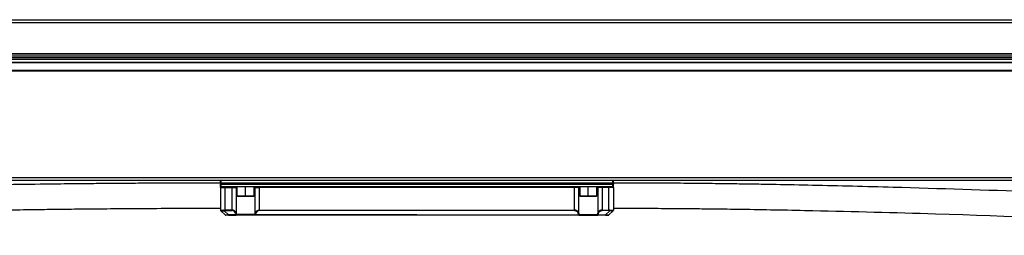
# Model space of a CAD drawing. Header units: millimetres. Extents: x -417 to 2302, y 446 to 879.
# Tile 25 of 31: x 1675 to 1989, y 630 to 699. Entities that reach past the tile are written whole.
import ezdxf

# ---------------------------------------------------------------- set-up
doc = ezdxf.new("R2010")
doc.units = ezdxf.units.MM

# ---------------------------------------------------------------- blocks, each defined once
blk = doc.blocks.new('Drawing View6')
at = {"color": 7, "linetype": 'Continuous', "lineweight": 25}
for p, q in [((-906, 60.65), (84, 60.65)), ((84, 59.65), (-906, 59.65)), ((-911, 49.15), (89, 49.15)), ((89, 48.55), (-911, 48.55)), ((-911, 48.05), (89, 48.05)), ((-906, 49.85), (84, 49.85)), ((84, 49.65), (-906, 49.65)), ((-906, 47.15), (84, 47.15)), ((84, 46.95), (-906, 46.95)), ((84, 44.45), (-906, 44.45)), ((84, 44.25), (-906, 44.25)), ((-910.8, 10.45), (88.8, 10.45)), ((88.8, 9.45), (-910.8, 9.45)), ((-473.3, 8.65), (-473.3, 9.45)), ((-348.7, 8.65), (-348.7, 9.45)), ((-473.5, 8.65), (-473.5, 9.25)), ((-473.5, 8.65), (-473.3, 8.65)), ((-473.5, 8.65), (-473.5, 8.25)), ((-473.3, 8.25), (-473.5, 8.25)), ((-473.5, 7.65), (-473.5, 8.25)), ((-473.5, 7.61), (-473.44, 7.26)), ((-473.5, 7.25), (-473.5, 7.41)), ((-473.5, 7.25), (-472, 7.25)), ((-473.5, 7.25), (-473.5, 0.03)), ((-473.4, 7.35), (-473.3, 7.45)), ((-348.7, 8.65), (-473.3, 8.65)), ((-473.3, 8.25), (-473.3, 8.65)), ((-473.3, 7.45), (-473.3, 8.25)), ((-473.3, 8.25), (-348.7, 8.25)), ((-466.75, 7.45), (-473.3, 7.45)), ((-472, 7.25), (-469.93, 7.25)), ((-472, 0.03), (-472, 7.25)), ((-469.93, 7.45), (-469.93, 7.25)), ((-469.93, 7.25), (-468.48, 7.25)), ((-469.93, 7.25), (-469.93, 0.03)), ((-468.48, 7.25), (-468.48, -0.92)), ((-468.48, 7.25), (-468.25, 7.25)), ((-468.25, 7.45), (-468.25, 4.55)), ((-465.5, 7.45), (-466.75, 7.45)), ((-465.5, 4.55), (-465.5, 7.45)), ((-464.25, 7.45), (-465.5, 7.45)), ((-357.75, 7.45), (-464.25, 7.45)), ((-462.75, 4.55), (-462.75, 7.45)), ((-462.75, 7.25), (-462.52, 7.25)), ((-462.52, 7.25), (-461.07, 7.25)), ((-462.52, -0.92), (-462.52, 7.25)), ((-360.93, 7.25), (-461.07, 7.25)), ((-461.07, 0.03), (-461.07, 7.25)), ((-359.48, 7.25), (-360.93, 7.25)), ((-360.93, 0.03), (-360.93, 7.25)), ((-359.48, -0.92), (-359.48, 7.25)), ((-359.25, 7.25), (-359.48, 7.25)), ((-359.25, 7.45), (-359.25, 4.55)), ((-356.5, 7.45), (-357.75, 7.45)), ((-356.5, 4.55), (-356.5, 7.45)), ((-355.25, 7.45), (-356.5, 7.45)), ((-348.7, 7.45), (-355.25, 7.45)), ((-353.75, 4.55), (-353.75, 7.45)), ((-353.52, 7.25), (-353.75, 7.25)), ((-352.07, 7.25), (-353.52, 7.25)), ((-353.52, 7.25), (-353.52, -0.92)), ((-352.07, 7.45), (-352.07, 7.25)), ((-350, 7.25), (-352.07, 7.25)), ((-352.07, 7.25), (-352.07, 0.03)), ((-348.5, 7.25), (-350, 7.25)), ((-350, 0.03), (-350, 7.25)), ((-348.7, 8.25), (-348.7, 8.65)), ((-348.5, 8.65), (-348.7, 8.65)), ((-348.7, 7.45), (-348.7, 8.25)), ((-348.7, 8.25), (-348.5, 8.25)), ((-348.61, 7.36), (-348.7, 7.45)), ((-348.56, 7.26), (-348.5, 7.61)), ((-348.5, 8.65), (-348.5, 9.25)), ((-348.5, 8.65), (-348.5, 8.25)), ((-348.5, 7.65), (-348.5, 8.25)), ((-348.5, 7.25), (-348.5, 7.41)), ((-348.5, 7.25), (-348.5, 0.03)), ((-468.25, 4.55), (-468.15, 4.45)), ((-468.25, 4.55), (-465.5, 4.55)), ((-468.15, 4.45), (-465.5, 4.45)), ((-465.5, 4.55), (-465.5, 4.45)), ((-465.5, 4.55), (-462.75, 4.55)), ((-465.5, 4.45), (-462.85, 4.45)), ((-462.85, 4.45), (-462.75, 4.55)), ((-359.25, 4.55), (-359.15, 4.45)), ((-359.25, 4.55), (-356.5, 4.55)), ((-359.15, 4.45), (-356.5, 4.45)), ((-356.5, 4.55), (-356.5, 4.45)), ((-356.5, 4.55), (-353.75, 4.55)), ((-356.5, 4.45), (-353.85, 4.45)), ((-353.85, 4.45), (-353.75, 4.55)), ((-473.5, 0.03), (-473.49, 0.02)), ((-473.49, 0.02), (-473.45, -0.01)), ((-469.93, 0.03), (-472, 0.03)), ((-469.93, 0.03), (-469.93, -0.11)), ((-461.07, -0.11), (-461.07, 0.03)), ((-461.07, 0.03), (-360.93, 0.03)), ((-360.93, -0.11), (-360.93, 0.03)), ((-352.07, 0.03), (-352.07, -0.11)), ((-352.07, 0.03), (-350, 0.03)), ((-348.51, 0.02), (-348.55, -0.01)), ((-348.5, 0.03), (-348.51, 0.02)), ((-473.48, -0.02), (-473.47, -0.08)), ((-473.46, -0.09), (-473.42, -0.13)), ((-472.06, -1.49), (-473.4, -0.15)), ((-472.34, -0.15), (-471, -1.49)), ((-472.04, -1.49), (-471.98, -1.54)), ((-472, -0.11), (-469.93, -0.11)), ((-468.52, -1.49), (-471, -1.49)), ((-471, -1.55), (-471, -1.49)), ((-471, -1.55), (-468.52, -1.55)), ((-462.48, -1.55), (-468.52, -1.55)), ((-462.66, -1.35), (-468.34, -1.35)), ((-411, -1.49), (-462.48, -1.49)), ((-462.48, -1.55), (-462.48, -1.49)), ((-359.52, -1.55), (-462.48, -1.55)), ((-360.93, -0.11), (-461.07, -0.11)), ((-411, -1.49), (-359.52, -1.49)), ((-359.52, -1.55), (-359.52, -1.49)), ((-359.52, -1.55), (-353.48, -1.55)), ((-359.34, -1.35), (-353.66, -1.35)), ((-353.48, -1.49), (-351, -1.49)), ((-351, -1.55), (-353.48, -1.55)), ((-350, -0.11), (-352.07, -0.11)), ((-349.66, -0.15), (-351, -1.49)), ((-351, -1.55), (-351, -1.49)), ((-350.02, -1.54), (-349.96, -1.49)), ((-349.94, -1.49), (-348.6, -0.15)), ((-348.58, -0.13), (-348.54, -0.09)), ((-348.58, -0.13), (-348.58, -0.13)), ((-348.53, -0.08), (-348.52, -0.02))]:
    blk.add_line(p, q, dxfattribs=at)
at = {"color": 7, "linetype": 'Continuous', "lineweight": 25, "flags": 128}
for points in [[(-472, 7.25), (-472, 7.29), (-472, 7.32), (-472, 7.36), (-472, 7.39), (-472, 7.41), (-472, 7.43), (-472, 7.44), (-472, 7.45)], [(-461.07, 7.25), (-461.07, 7.29), (-461.07, 7.32), (-461.07, 7.36), (-461.07, 7.39), (-461.07, 7.41), (-461.07, 7.43), (-461.07, 7.44), (-461.07, 7.45)], [(-360.93, 7.25), (-360.93, 7.29), (-360.93, 7.32), (-360.93, 7.36), (-360.93, 7.39), (-360.93, 7.41), (-360.93, 7.43), (-360.93, 7.44), (-360.93, 7.45)], [(-350, 7.25), (-350, 7.29), (-350, 7.32), (-350, 7.36), (-350, 7.39), (-350, 7.41), (-350, 7.43), (-350, 7.44), (-350, 7.45)], [(-472, -0.11), (-472, -0.1), (-472, -0.08), (-472, -0.06), (-472, -0.05), (-472, -0.03), (-472, -0.01), (-472, 0.01), (-472, 0.03)], [(-350, -0.11), (-350, -0.1), (-350, -0.08), (-350, -0.06), (-350, -0.05), (-350, -0.03), (-350, -0.01), (-350, 0.01), (-350, 0.03)], [(-468.52, -1.49), (-468.52, -1.51), (-468.52, -1.52), (-468.52, -1.53), (-468.52, -1.54), (-468.52, -1.54), (-468.52, -1.55), (-468.52, -1.55), (-468.52, -1.55)], [(-353.48, -1.49), (-353.48, -1.51), (-353.48, -1.52), (-353.48, -1.53), (-353.48, -1.54), (-353.48, -1.54), (-353.48, -1.55), (-353.48, -1.55), (-353.48, -1.55)]]:
    blk.add_lwpolyline(points, dxfattribs=at)
at = {"color": 7, "linetype": 'Continuous', "lineweight": 25}
for centre, radius, start, end in [((-473.3, 9.25), 0.2, 90, 180), ((-348.7, 9.25), 0.2, 0, 90), ((-473.3, 7.65), 0.2, 180, 270), ((-468.29, 7.25), 0.196, 91.1195, 181.0776), ((-462.71, 7.25), 0.196, 358.9225, 88.8804), ((-359.29, 7.25), 0.196, 91.1196, 181.0775), ((-353.71, 7.25), 0.196, 358.9224, 88.8805), ((-348.7, 7.65), 0.2, 270, 360), ((-473.3, 0.03), 0.2, 180, 225), ((-348.7, 0.03), 0.2, 315, 0), ((-471.92, -1.35), 0.2, 225.0023, 270), ((-468.56, -1.24), 0.253, 280.4845, 334.9194), ((-468.53, -1.36), 0.192, 272.661, 2.434), ((-462.47, -1.36), 0.192, 177.566, 267.3391), ((-359.53, -1.36), 0.192, 272.6609, 2.434), ((-353.44, -1.24), 0.253, 205.0806, 259.5155), ((-353.47, -1.36), 0.192, 177.566, 267.339), ((-350.08, -1.35), 0.2, 270, 314.9977)]:
    blk.add_arc(centre, radius, start, end, dxfattribs=at)
for points, knots in [([(-473.5, 8.64), (-476.68, 8.64), (-482.77, 8.63), (-491.49, 8.6), (-499.41, 8.56), (-506.51, 8.51), (-512.81, 8.45), (-518.29, 8.4), (-523.09, 8.35), (-530.58, 8.26), (-541.17, 8.12), (-567.09, 7.7), (-618.38, 6.62), (-684.04, 4.74), (-751.97, 2.77), (-794.21, 1.7), (-821.6, 1.12), (-833.96, 0.88), (-845.82, 0.68), (-855.01, 0.54), (-862.07, 0.44), (-867.66, 0.36), (-874.31, 0.28), (-882.03, 0.2), (-890.83, 0.12), (-900.7, 0.06), (-911.31, 0.01), (-918.63, 0), (-922.3, 0)], [0, 0, 0, 0, 0.021245, 0.040684, 0.058319, 0.074147, 0.088169, 0.100383, 0.11079, 0.120219, 0.150448, 0.181558, 0.293475, 0.493328, 0.620508, 0.747688, 0.775667, 0.803619, 0.830281, 0.85497, 0.865044, 0.877469, 0.892288, 0.909497, 0.929098, 0.951088, 0.975465, 1, 1, 1, 1]), ([(0, 0), (-2.5, 0), (-7.55, 0.01), (-14.86, 0.05), (-21.66, 0.1), (-27.63, 0.16), (-32.79, 0.22), (-37.21, 0.28), (-43.42, 0.37), (-51.79, 0.51), (-71.88, 0.92), (-111.66, 2.01), (-162.57, 3.9), (-215.25, 5.88), (-249.09, 6.99), (-272.41, 7.61), (-284.83, 7.9), (-294.3, 8.1), (-301.28, 8.22), (-306.49, 8.31), (-312.79, 8.4), (-320.17, 8.49), (-328.63, 8.57), (-338.2, 8.63), (-344.94, 8.64), (-348.5, 8.64)], [0, 0, 0, 0, 0.021533, 0.043404, 0.062902, 0.080041, 0.094833, 0.107286, 0.118098, 0.148254, 0.179302, 0.291078, 0.49068, 0.6177, 0.744719, 0.781977, 0.81846, 0.85162, 0.863511, 0.878475, 0.896529, 0.917687, 0.941969, 0.969398, 1, 1, 1, 1]), ([(-922.3, -8), (-919.45, -8), (-913.7, -7.99), (-905.31, -7.96), (-897.39, -7.92), (-890.28, -7.87), (-883.99, -7.82), (-878.5, -7.76), (-873.71, -7.71), (-866.22, -7.62), (-855.63, -7.48), (-829.71, -7.07), (-778.41, -5.98), (-712.76, -4.1), (-644.82, -2.14), (-602.58, -1.06), (-575.19, -0.49), (-562.83, -0.25), (-550.97, -0.04), (-541.78, 0.1), (-534.72, 0.2), (-529.14, 0.28), (-522.49, 0.36), (-514.76, 0.44), (-505.97, 0.51), (-496.1, 0.58), (-485.16, 0.63), (-477.5, 0.64), (-473.5, 0.64)], [0, 0, 0, 0, 0.019018, 0.03846, 0.056096, 0.071926, 0.08595, 0.098168, 0.108578, 0.118008, 0.148236, 0.179345, 0.291263, 0.491118, 0.618298, 0.745478, 0.773458, 0.80141, 0.828075, 0.852767, 0.862836, 0.875257, 0.890072, 0.907278, 0.926876, 0.948864, 0.973239, 1, 1, 1, 1]), ([(-468.48, -0.92), (-468.5, -0.88), (-468.52, -0.82), (-468.56, -0.72), (-468.62, -0.64), (-468.67, -0.56), (-468.76, -0.45), (-468.89, -0.32), (-469.09, -0.19), (-469.29, -0.09), (-469.5, -0.02), (-469.71, 0.02), (-469.86, 0.03), (-469.93, 0.03)], [0, 0, 0, 0, 0.072354, 0.140597, 0.204747, 0.264823, 0.32085, 0.460477, 0.586941, 0.700281, 0.806821, 0.904416, 1, 1, 1, 1]), ([(-462.52, -0.92), (-462.46, -0.75), (-462.38, -0.61), (-462.16, -0.36), (-462.03, -0.26), (-461.64, -0.03), (-461.35, 0.03), (-461.07, 0.03)], [0, 0, 0, 0, 0.25, 0.25, 0.5, 0.5, 1, 1, 1, 1]), ([(-359.48, -0.92), (-359.54, -0.75), (-359.62, -0.61), (-359.84, -0.36), (-359.97, -0.26), (-360.36, -0.03), (-360.65, 0.03), (-360.93, 0.03)], [0, 0, 0, 0, 0.25, 0.25, 0.5, 0.5, 1, 1, 1, 1]), ([(-352.07, 0.03), (-352.11, 0.03), (-352.17, 0.03), (-352.27, 0.02), (-352.38, 0.01), (-352.48, -0.02), (-352.59, -0.05), (-352.7, -0.09), (-352.8, -0.13), (-352.93, -0.2), (-353.06, -0.29), (-353.21, -0.41), (-353.34, -0.56), (-353.45, -0.73), (-353.49, -0.85), (-353.52, -0.92)], [0, 0, 0, 0, 0.0440991, 0.0905097, 0.139122, 0.1898272, 0.2426312, 0.2974928, 0.3544111, 0.4133415, 0.5116808, 0.6195272, 0.736845, 0.8636736, 1, 1, 1, 1]), ([(-348.5, 0.64), (-345.68, 0.64), (-340.32, 0.63), (-332.7, 0.59), (-325.9, 0.54), (-319.92, 0.48), (-314.77, 0.42), (-310.35, 0.36), (-304.14, 0.27), (-295.77, 0.12), (-275.68, -0.29), (-235.9, -1.37), (-184.99, -3.26), (-132.31, -5.24), (-98.47, -6.35), (-75.15, -6.97), (-62.73, -7.27), (-53.26, -7.46), (-46.29, -7.58), (-41.06, -7.67), (-34.77, -7.76), (-27.39, -7.85), (-18.92, -7.93), (-9.67, -7.99), (-3.24, -8), (0, -8)], [0, 0, 0, 0, 0.024256, 0.046123, 0.065618, 0.082753, 0.097539, 0.109985, 0.120796, 0.150953, 0.182002, 0.293777, 0.493378, 0.620396, 0.747414, 0.784672, 0.821151, 0.854305, 0.866205, 0.881177, 0.899237, 0.920401, 0.944688, 0.97212, 1, 1, 1, 1]), ([(-472.39, -0.01), (-472.42, -0.02), (-472.5, -0.04), (-472.6, -0.06), (-472.71, -0.07), (-472.8, -0.09), (-472.89, -0.1), (-472.98, -0.1), (-473.08, -0.1), (-473.19, -0.1), (-473.3, -0.08), (-473.39, -0.05), (-473.43, -0.03), (-473.45, -0.01)], [0, 0, 0, 0, 0.0738346, 0.1467635, 0.2188536, 0.2901736, 0.360795, 0.4307911, 0.5002372, 0.6219624, 0.7455734, 0.8714622, 1, 1, 1, 1]), ([(-473.4, -0.15), (-473.41, -0.14), (-473.43, -0.12), (-473.43, -0.12), (-473.43, -0.12)], [0, 0, 0, 0, 0.8550944, 1, 1, 1, 1]), ([(-473.4, -0.15), (-473.36, -0.19), (-473.32, -0.23), (-473.23, -0.24), (-473.22, -0.24)], [0, 0, 0, 0, 0.939891, 1, 1, 1, 1]), ([(-473.22, -0.24), (-473.15, -0.25), (-473.01, -0.28), (-472.7, -0.25), (-472.46, -0.19), (-472.34, -0.15)], [0, 0, 0, 0, 0.31364, 0.651453, 1, 1, 1, 1]), ([(-472.06, -1.49), (-472.06, -1.5), (-472.05, -1.5), (-472.02, -1.51), (-471.95, -1.51), (-471.86, -1.51), (-471.76, -1.52), (-471.65, -1.52), (-471.49, -1.51), (-471.3, -1.51), (-471.14, -1.5), (-471.04, -1.5), (-471, -1.49)], [0, 0, 0, 0, 0.0761372, 0.1764311, 0.3017048, 0.4211881, 0.4926105, 0.5622591, 0.7024343, 0.8219441, 0.9209639, 1, 1, 1, 1]), ([(-471, -1.55), (-471.14, -1.55), (-471.41, -1.55), (-471.74, -1.55), (-471.83, -1.55), (-471.86, -1.55)], [0, 0, 0, 0, 0.368907, 0.732464, 1, 1, 1, 1]), ([(-468.68, -1.06), (-468.74, -0.83), (-468.87, -0.6), (-469.19, -0.33), (-469.44, -0.17), (-469.76, -0.11), (-469.93, -0.11)], [0, 0, 0, 0, 0.5, 0.5, 0.75, 1, 1, 1, 1]), ([(-468.48, -0.92), (-468.49, -0.95), (-468.51, -0.98), (-468.59, -1.03), (-468.63, -1.05), (-468.68, -1.06)], [0, 0, 0, 0, 0.5, 0.5, 1, 1, 1, 1]), ([(-462.66, -1.35), (-462.66, -1.36), (-462.65, -1.38), (-462.63, -1.41), (-462.6, -1.44), (-462.55, -1.47), (-462.51, -1.49), (-462.48, -1.49)], [0, 0, 0, 0, 0.124577, 0.289888, 0.496575, 0.698203, 1, 1, 1, 1]), ([(-462.32, -1.06), (-462.37, -1.05), (-462.41, -1.03), (-462.49, -0.98), (-462.51, -0.95), (-462.52, -0.92)], [0, 0, 0, 0, 0.5, 0.5, 1, 1, 1, 1]), ([(-461.07, -0.11), (-461.24, -0.11), (-461.56, -0.17), (-461.81, -0.33), (-462.13, -0.6), (-462.26, -0.83), (-462.32, -1.06)], [0, 0, 0, 0, 0.25, 0.5, 0.5, 1, 1, 1, 1]), ([(-360.93, -0.11), (-360.76, -0.11), (-360.44, -0.17), (-360.19, -0.33), (-359.87, -0.6), (-359.74, -0.83), (-359.68, -1.06)], [0, 0, 0, 0, 0.25, 0.5, 0.5, 1, 1, 1, 1]), ([(-359.48, -0.92), (-359.49, -0.95), (-359.51, -0.98), (-359.59, -1.03), (-359.63, -1.05), (-359.68, -1.06)], [0, 0, 0, 0, 0.5, 0.5, 1, 1, 1, 1]), ([(-359.52, -1.49), (-359.48, -1.48), (-359.44, -1.47), (-359.37, -1.41), (-359.35, -1.38), (-359.34, -1.35)], [0, 0, 0, 0, 0.5, 0.5, 1, 1, 1, 1]), ([(-353.32, -1.06), (-353.37, -1.05), (-353.41, -1.03), (-353.49, -0.98), (-353.51, -0.95), (-353.52, -0.92)], [0, 0, 0, 0, 0.5, 0.5, 1, 1, 1, 1]), ([(-353.32, -1.06), (-353.26, -0.83), (-353.13, -0.6), (-352.81, -0.33), (-352.56, -0.17), (-352.24, -0.11), (-352.07, -0.11)], [0, 0, 0, 0, 0.5, 0.5, 0.75, 1, 1, 1, 1]), ([(-351, -1.49), (-350.96, -1.5), (-350.88, -1.5), (-350.76, -1.5), (-350.66, -1.51), (-350.53, -1.51), (-350.39, -1.51), (-350.24, -1.52), (-350.11, -1.51), (-350.04, -1.51), (-349.99, -1.51), (-349.96, -1.5), (-349.95, -1.5), (-349.94, -1.49)], [0, 0, 0, 0, 0.07492, 0.145386, 0.211606, 0.273833, 0.385877, 0.509294, 0.625744, 0.727651, 0.808181, 0.89884, 1, 1, 1, 1]), ([(-351, -1.55), (-350.86, -1.55), (-350.59, -1.55), (-350.26, -1.55), (-350.17, -1.55), (-350.14, -1.55)], [0, 0, 0, 0, 0.368907, 0.732464, 1, 1, 1, 1]), ([(-348.78, -0.24), (-348.85, -0.25), (-348.99, -0.28), (-349.3, -0.25), (-349.54, -0.19), (-349.66, -0.15)], [0, 0, 0, 0, 0.31364, 0.651453, 1, 1, 1, 1]), ([(-348.55, -0.01), (-348.62, -0.07), (-348.75, -0.1), (-349.13, -0.1), (-349.36, -0.07), (-349.61, -0.01)], [0, 0, 0, 0, 0.5, 0.5, 1, 1, 1, 1]), ([(-348.6, -0.15), (-348.64, -0.19), (-348.68, -0.23), (-348.77, -0.24), (-348.78, -0.24)], [0, 0, 0, 0, 0.9398907, 1, 1, 1, 1]), ([(-348.6, -0.15), (-348.59, -0.14), (-348.57, -0.12), (-348.57, -0.12), (-348.57, -0.12)], [0, 0, 0, 0, 0.855094, 1, 1, 1, 1])]:
    blk.add_open_spline(points, degree=3, knots=knots, dxfattribs=at)
for points in [[(-472.39, -0.01), (-472.26, 0.02), (-472.13, 0.03), (-472, 0.03)], [(-349.61, -0.01), (-349.74, 0.02), (-349.87, 0.03), (-350, 0.03)], [(-473.45, -0.01), (-473.45, -0.06), (-473.43, -0.12), (-473.4, -0.15)], [(-472.39, -0.01), (-472.38, -0.06), (-472.36, -0.12), (-472.34, -0.15)], [(-472, -0.11), (-472.11, -0.11), (-472.23, -0.13), (-472.34, -0.15)], [(-468.68, -1.06), (-468.63, -1.21), (-468.58, -1.35), (-468.52, -1.49)], [(-468.48, -0.92), (-468.44, -1.06), (-468.4, -1.21), (-468.34, -1.35)], [(-462.66, -1.35), (-462.6, -1.21), (-462.56, -1.06), (-462.52, -0.92)], [(-462.48, -1.49), (-462.42, -1.35), (-462.37, -1.21), (-462.32, -1.06)], [(-359.52, -1.49), (-359.58, -1.35), (-359.63, -1.21), (-359.68, -1.06)], [(-359.34, -1.35), (-359.4, -1.21), (-359.44, -1.06), (-359.48, -0.92)], [(-353.52, -0.92), (-353.56, -1.06), (-353.6, -1.21), (-353.66, -1.35)], [(-353.32, -1.06), (-353.37, -1.21), (-353.42, -1.35), (-353.48, -1.49)], [(-350, -0.11), (-349.89, -0.11), (-349.77, -0.13), (-349.66, -0.15)], [(-349.66, -0.15), (-349.64, -0.12), (-349.62, -0.06), (-349.61, -0.01)], [(-348.6, -0.15), (-348.57, -0.12), (-348.55, -0.06), (-348.55, -0.01)]]:
    blk.add_open_spline(points, degree=3, dxfattribs=at)

msp = doc.modelspace()

# ---------------------------------------------------------------- block references
at = {"color": 7, "linetype": 'Continuous', "lineweight": 25}
msp.add_blockref('Drawing View6', (2212.72, 637.98), dxfattribs=at)

doc.saveas('drawing.dxf')
